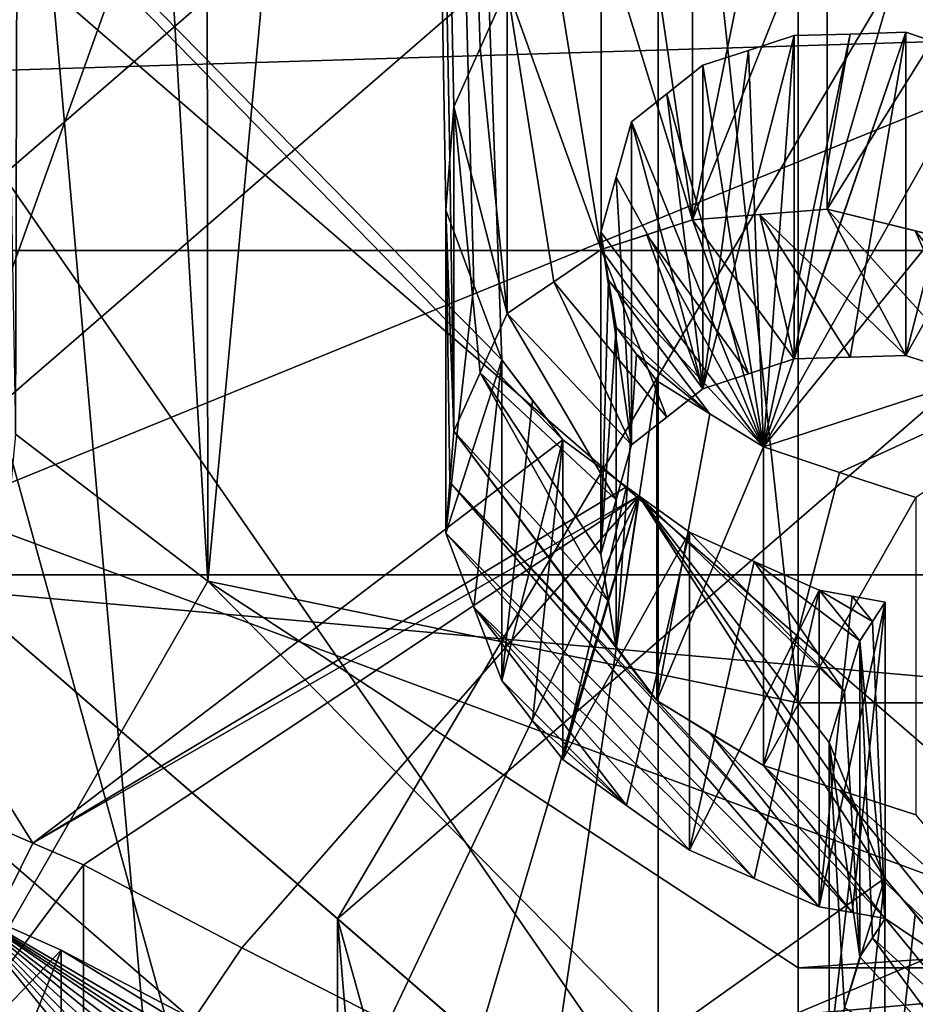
# Model space of a CAD drawing. Header units: millimetres. Extents: x -122 to 122, y -98 to 94.
# Tile 43 of 256: x -77.83 to -75.26, y -51.14 to -48.32. Entities that reach past the tile are written whole.
import ezdxf

# ---------------------------------------------------------------- set-up
doc = ezdxf.new("R2010")
doc.units = ezdxf.units.MM
doc.header["$LTSCALE"] = 26.699852
for name, color, linetype in [('19', 7, 'CONTINUOUS'), ('20', 7, 'CONTINUOUS'), ('23', 7, 'CONTINUOUS'), ('24', 7, 'CONTINUOUS'), ('2969', 7, 'CONTINUOUS'), ('2984', 7, 'CONTINUOUS'), ('2993', 7, 'CONTINUOUS'), ('3003', 7, 'CONTINUOUS'), ('3019', 7, 'CONTINUOUS'), ('3031', 7, 'CONTINUOUS'), ('3041', 7, 'CONTINUOUS'), ('3073', 7, 'CONTINUOUS'), ('3085', 7, 'CONTINUOUS'), ('5673', 7, 'CONTINUOUS'), ('5676', 7, 'CONTINUOUS'), ('5678', 7, 'CONTINUOUS'), ('5684', 7, 'CONTINUOUS'), ('5691', 7, 'CONTINUOUS'), ('5693', 7, 'CONTINUOUS'), ('5791', 7, 'CONTINUOUS'), ('5792', 7, 'CONTINUOUS'), ('5793', 7, 'CONTINUOUS'), ('5794', 7, 'CONTINUOUS'), ('5795', 7, 'CONTINUOUS'), ('5796', 7, 'CONTINUOUS'), ('5797', 7, 'CONTINUOUS'), ('5798', 7, 'CONTINUOUS'), ('5799', 7, 'CONTINUOUS'), ('5800', 7, 'CONTINUOUS'), ('5801', 7, 'CONTINUOUS'), ('5802', 7, 'CONTINUOUS'), ('5803', 7, 'CONTINUOUS'), ('5804', 7, 'CONTINUOUS'), ('5805', 7, 'CONTINUOUS'), ('5828', 7, 'CONTINUOUS'), ('5829', 7, 'CONTINUOUS'), ('5830', 7, 'CONTINUOUS'), ('5831', 7, 'CONTINUOUS'), ('5832', 7, 'CONTINUOUS'), ('5833', 7, 'CONTINUOUS'), ('5841', 7, 'CONTINUOUS'), ('5842', 7, 'CONTINUOUS'), ('5843', 7, 'CONTINUOUS'), ('5844', 7, 'CONTINUOUS'), ('5869', 7, 'CONTINUOUS'), ('5870', 7, 'CONTINUOUS'), ('5887', 7, 'CONTINUOUS'), ('5889', 7, 'CONTINUOUS'), ('5893', 7, 'CONTINUOUS'), ('5896', 7, 'CONTINUOUS'), ('5918', 7, 'CONTINUOUS'), ('5920', 7, 'CONTINUOUS'), ('641', 7, 'CONTINUOUS'), ('647', 7, 'CONTINUOUS'), ('649', 7, 'CONTINUOUS'), ('650', 7, 'CONTINUOUS'), ('653', 7, 'CONTINUOUS'), ('654', 7, 'CONTINUOUS')]:
    doc.layers.add(name, color=color, linetype=linetype)

msp = doc.modelspace()

# ---------------------------------------------------------------- linework, layer by layer
at = {"layer": '19', "color": 7, "linetype": 'Continuous', "true_color": 0xf5f5f5}
for points in [[(-80.6065, -52.4456, -66.8384), (-85, -47.1423, -57.6529), (-74.4996, -51.0395, -64.403), (-80.6065, -52.4456, -66.8384)], [(-85, -47.1423, -57.6529), (-79, -47.1423, -57.6529), (-74.4996, -51.0395, -64.403), (-85, -47.1423, -57.6529)], [(-59.3935, -52.4456, -66.8384), (-80.6065, -52.4456, -66.8384), (-74.4996, -51.0395, -64.403), (-59.3935, -52.4456, -66.8384)]]:
    msp.add_3dface(points, dxfattribs=at)
at = {"layer": '20', "color": 7, "linetype": 'Continuous', "true_color": 0xf5f5f5}
for points in [[(-80.6065, -44.4371, -46.9674), (-85, -49.7404, -56.1529), (-74.4996, -45.8432, -49.4028), (-80.6065, -44.4371, -46.9674)], [(-85, -49.7404, -56.1529), (-79, -49.7404, -56.1529), (-74.4996, -45.8432, -49.4028), (-85, -49.7404, -56.1529)], [(-79, -49.7404, -56.1529), (-80.6065, -55.0436, -65.3384), (-74.4996, -53.6376, -62.903), (-79, -49.7404, -56.1529)]]:
    msp.add_3dface(points, dxfattribs=at)
at = {"layer": '23', "color": 7, "linetype": 'Continuous', "true_color": 0xf5f5f5}
for points in [[(-79, -47.1423, -57.6529), (-74.4996, -43.2451, -50.9028), (-79, -49.7404, -56.1529), (-79, -47.1423, -57.6529)], [(-79, -49.7404, -56.1529), (-74.4996, -43.2451, -50.9028), (-74.4996, -45.8432, -49.4028), (-79, -49.7404, -56.1529)]]:
    msp.add_3dface(points, dxfattribs=at)
at = {"layer": '24', "color": 7, "linetype": 'Continuous', "true_color": 0xf5f5f5}
for points in [[(-74.4996, -51.0395, -64.403), (-79, -47.1423, -57.6529), (-74.4996, -53.6376, -62.903), (-74.4996, -51.0395, -64.403)], [(-79, -47.1423, -57.6529), (-79, -49.7404, -56.1529), (-74.4996, -53.6376, -62.903), (-79, -47.1423, -57.6529)]]:
    msp.add_3dface(points, dxfattribs=at)
at = {"layer": '2969', "color": 250, "linetype": 'Continuous', "true_color": 0x323232}
for points in [[(-94.5, -55.9103, -76.8394), (-94.5, -48.9821, -80.8394), (-45.5, -48.9821, -80.8394), (-94.5, -55.9103, -76.8394)], [(-45.5, -55.9103, -76.8394), (-94.5, -55.9103, -76.8394), (-45.5, -48.9821, -80.8394), (-45.5, -55.9103, -76.8394)]]:
    msp.add_3dface(points, dxfattribs=at)
at = {"layer": '2984', "color": 250, "linetype": 'Continuous', "true_color": 0x323232}
for points in [[(-78.2223, -46.9621, 17.3821), (-78.2223, -50.0757), (-77.5811, -48.2859, 6.8931), (-78.2223, -46.9621, 17.3821)], [(-78.2223, -50.0757), (-78.2223, -46.9621, -17.3821), (-77.5811, -48.2859, -6.8931), (-78.2223, -50.0757)], [(-77.5811, -48.2859, 6.8931), (-78.2223, -50.0757), (-77.5811, -48.2859, -6.8931), (-77.5811, -48.2859, 6.8931)]]:
    msp.add_3dface(points, dxfattribs=at)
at = {"layer": '2993', "color": 250, "linetype": 'Continuous', "true_color": 0x323232}
for points in [[(-78.5, -49.9103, -66.4471), (-61.5, -49.9103, -66.4471), (-78.5, -42.9821, -70.4471), (-78.5, -49.9103, -66.4471)], [(-78.5, -42.9821, -70.4471), (-61.5, -49.9103, -66.4471), (-61.5, -42.9821, -70.4471), (-78.5, -42.9821, -70.4471)]]:
    msp.add_3dface(points, dxfattribs=at)
at = {"layer": '3003', "color": 250, "linetype": 'Continuous', "true_color": 0x323232}
for points in [[(-61.5, -49.9103, -66.4471), (-78.5, -49.9103, -66.4471), (-78.5, -51.4279, -66.2473), (-61.5, -49.9103, -66.4471)], [(-61.5, -51.4279, -66.2473), (-61.5, -49.9103, -66.4471), (-78.5, -51.4279, -66.2473), (-61.5, -51.4279, -66.2473)]]:
    msp.add_3dface(points, dxfattribs=at)
at = {"layer": '3019', "color": 250, "linetype": 'Continuous', "true_color": 0x323232}
for points in [[(-94.5, -48.9821, 80.8394), (-94.5, -55.9103, 76.8394), (-45.5, -55.9103, 76.8394), (-94.5, -48.9821, 80.8394)], [(-94.5, -48.9821, 80.8394), (-45.5, -55.9103, 76.8394), (-45.5, -48.9821, 80.8394), (-94.5, -48.9821, 80.8394)]]:
    msp.add_3dface(points, dxfattribs=at)
at = {"layer": '3031', "color": 250, "linetype": 'Continuous', "true_color": 0x323232}
for points in [[(-61.5, -42.9821, 70.4471), (-61.5, -49.9103, 66.4471), (-78.5, -49.9103, 66.4471), (-61.5, -42.9821, 70.4471)], [(-78.5, -42.9821, 70.4471), (-61.5, -42.9821, 70.4471), (-78.5, -49.9103, 66.4471), (-78.5, -42.9821, 70.4471)]]:
    msp.add_3dface(points, dxfattribs=at)
at = {"layer": '3041', "color": 250, "linetype": 'Continuous', "true_color": 0x323232}
for points in [[(-78.5, -49.9103, 66.4471), (-61.5, -49.9103, 66.4471), (-61.5, -51.4279, 66.2473), (-78.5, -49.9103, 66.4471)], [(-78.5, -49.9103, 66.4471), (-61.5, -51.4279, 66.2473), (-78.5, -51.4279, 66.2473), (-78.5, -49.9103, 66.4471)]]:
    msp.add_3dface(points, dxfattribs=at)
at = {"layer": '3073', "color": 250, "linetype": 'Continuous', "true_color": 0x323232}
for points in [[(-45.5, -48.9821, -80.8394), (-94.5, -48.9821, -80.8394), (-94.5, -47.4644, -81.0392), (-45.5, -48.9821, -80.8394)], [(-45.5, -48.9821, -80.8394), (-94.5, -47.4644, -81.0392), (-45.5, -47.4644, -81.0392), (-45.5, -48.9821, -80.8394)]]:
    msp.add_3dface(points, dxfattribs=at)
at = {"layer": '3085', "color": 250, "linetype": 'Continuous', "true_color": 0x323232}
for points in [[(-94.5, -48.9821, 80.8394), (-45.5, -48.9821, 80.8394), (-45.5, -47.4644, 81.0392), (-94.5, -48.9821, 80.8394)], [(-94.5, -48.9821, 80.8394), (-45.5, -47.4644, 81.0392), (-94.5, -47.4644, 81.0392), (-94.5, -48.9821, 80.8394)]]:
    msp.add_3dface(points, dxfattribs=at)
at = {"layer": '5673', "color": 7, "linetype": 'Continuous', "true_color": 0xf5f5f5}
for points in [[(-76.7352, -41.2855, 42.2586), (-70, -40.6156, 41.0983), (-74.0485, -48.7992, 46.7179), (-76.7352, -41.2855, 42.2586)], [(-82.4451, -43.1931, 45.5626), (-76.7352, -41.2855, 42.2586), (-76.4479, -49.2948, 47.7981), (-82.4451, -43.1931, 45.5626)], [(-76.4479, -49.2948, 47.7981), (-76.7352, -41.2855, 42.2586), (-76.528, -49.0818, 47.6137), (-76.4479, -49.2948, 47.7981)], [(-76.528, -49.0818, 47.6137), (-76.7352, -41.2855, 42.2586), (-76.6076, -48.8674, 47.4318), (-76.528, -49.0818, 47.6137)], [(-76.6076, -48.8674, 47.4318), (-76.7352, -41.2855, 42.2586), (-76.5965, -48.72, 47.2882), (-76.6076, -48.8674, 47.4318)], [(-76.5965, -48.72, 47.2882), (-76.7352, -41.2855, 42.2586), (-76.5855, -48.5718, 47.146), (-76.5965, -48.72, 47.2882)], [(-76.5855, -48.5718, 47.146), (-76.7352, -41.2855, 42.2586), (-76.5094, -48.4032, 46.9668), (-76.5855, -48.5718, 47.146)], [(-76.5094, -48.4032, 46.9668), (-76.7352, -41.2855, 42.2586), (-76.4326, -48.2313, 46.7875), (-76.5094, -48.4032, 46.9668)], [(-74.6442, -48.2273, 46.3233), (-76.7352, -41.2855, 42.2586), (-74.4337, -48.3996, 46.4317), (-74.6442, -48.2273, 46.3233)], [(-74.4337, -48.3996, 46.4317), (-76.7352, -41.2855, 42.2586), (-74.2228, -48.5694, 46.5418), (-74.4337, -48.3996, 46.4317)], [(-74.2228, -48.5694, 46.5418), (-76.7352, -41.2855, 42.2586), (-74.1358, -48.6846, 46.6294), (-74.2228, -48.5694, 46.5418)], [(-74.1358, -48.6846, 46.6294), (-76.7352, -41.2855, 42.2586), (-74.0485, -48.7992, 46.7179), (-74.1358, -48.6846, 46.6294)], [(-82.4451, -43.1931, 45.5626), (-77.7894, -50.6782, 49.7923), (-77.9041, -50.6285, 49.7831), (-82.4451, -43.1931, 45.5626)], [(-77.7894, -50.6782, 49.7923), (-82.4451, -43.1931, 45.5626), (-76.2736, -49.5245, 47.9742), (-77.7894, -50.6782, 49.7923)], [(-76.2736, -49.5245, 47.9742), (-82.4451, -43.1931, 45.5626), (-76.4479, -49.2948, 47.7981), (-76.2736, -49.5245, 47.9742)], [(-76.3595, -49.4118, 47.8872), (-76.2736, -49.5245, 47.9742), (-76.4479, -49.2948, 47.7981), (-76.3595, -49.4118, 47.8872)], [(-76.091, -49.6583, 48.0544), (-77.7894, -50.6782, 49.7923), (-76.2736, -49.5245, 47.9742), (-76.091, -49.6583, 48.0544)], [(-76.0555, -49.684, 48.0701), (-77.7894, -50.6782, 49.7923), (-76.091, -49.6583, 48.0544), (-76.0555, -49.684, 48.0701)], [(-77.7894, -50.6782, 49.7923), (-76.0555, -49.684, 48.0701), (-77.6445, -50.7402, 49.8044), (-77.7894, -50.6782, 49.7923)], [(-77.6445, -50.7402, 49.8044), (-76.0555, -49.684, 48.0701), (-77.1914, -50.9779, 49.9036), (-77.6445, -50.7402, 49.8044)], [(-77.1914, -50.9779, 49.9036), (-76.0555, -49.684, 48.0701), (-76.772, -51.1905, 49.9997), (-77.1914, -50.9779, 49.9036)], [(-76.772, -51.1905, 49.9997), (-76.0555, -49.684, 48.0701), (-76.5419, -51.332, 50.0885), (-76.772, -51.1905, 49.9997)], [(-76.5419, -51.332, 50.0885), (-76.0555, -49.684, 48.0701), (-76.3195, -51.4663, 50.1756), (-76.5419, -51.332, 50.0885)], [(-76.0555, -49.684, 48.0701), (-75.3514, -50.7785, 49.0488), (-76.3195, -51.4663, 50.1756), (-76.0555, -49.684, 48.0701)], [(-75.4304, -50.5876, 48.8557), (-75.3514, -50.7785, 49.0488), (-76.0555, -49.684, 48.0701), (-75.4304, -50.5876, 48.8557)], [(-75.511, -50.3901, 48.66), (-75.4304, -50.5876, 48.8557), (-76.0555, -49.684, 48.0701), (-75.511, -50.3901, 48.66)], [(-75.4672, -50.2455, 48.4903), (-75.511, -50.3901, 48.66), (-76.0555, -49.684, 48.0701), (-75.4672, -50.2455, 48.4903)], [(-75.9103, -49.7887, 48.1347), (-75.4672, -50.2455, 48.4903), (-76.0555, -49.684, 48.0701), (-75.9103, -49.7887, 48.1347)], [(-75.7254, -49.8718, 48.1671), (-75.4672, -50.2455, 48.4903), (-75.9103, -49.7887, 48.1347), (-75.7254, -49.8718, 48.1671)], [(-75.4235, -50.0996, 48.322), (-75.4672, -50.2455, 48.4903), (-75.7254, -49.8718, 48.1671), (-75.4235, -50.0996, 48.322)], [(-75.5397, -49.9539, 48.2003), (-75.4235, -50.0996, 48.322), (-75.7254, -49.8718, 48.1671), (-75.5397, -49.9539, 48.2003)], [(-75.3871, -50.0441, 48.2532), (-75.4235, -50.0996, 48.322), (-75.5397, -49.9539, 48.2003), (-75.3871, -50.0441, 48.2532)], [(-75.4452, -49.9713, 48.1924), (-75.3871, -50.0441, 48.2532), (-75.5397, -49.9539, 48.2003), (-75.4452, -49.9713, 48.1924)], [(-75.3507, -49.9884, 48.1847), (-75.3871, -50.0441, 48.2532), (-75.4452, -49.9713, 48.1924), (-75.3507, -49.9884, 48.1847)], [(-75.3514, -50.7785, 49.0488), (-75.1771, -50.9852, 49.2382), (-76.3195, -51.4663, 50.1756), (-75.3514, -50.7785, 49.0488)], [(-75.2646, -50.8818, 49.1429), (-75.1771, -50.9852, 49.2382), (-75.3514, -50.7785, 49.0488), (-75.2646, -50.8818, 49.1429)], [(-75.1771, -50.9852, 49.2382), (-70, -54.5035, 53.4029), (-76.3195, -51.4663, 50.1756), (-75.1771, -50.9852, 49.2382)]]:
    msp.add_3dface(points, dxfattribs=at)
at = {"layer": '5676', "color": 7, "linetype": 'Continuous', "true_color": 0xf5f5f5}
for points in [[(-75.6112, -48.3669, 46.6774), (-75.6993, -49.5443, 47.8237), (-75.7421, -48.4099, 46.7511), (-75.6112, -48.3669, 46.6774)], [(-75.0732, -48.4317, 46.6016), (-75.6993, -49.5443, 47.8237), (-75.2913, -48.3582, 46.5883), (-75.0732, -48.4317, 46.6016)], [(-75.2913, -48.3582, 46.5883), (-75.6993, -49.5443, 47.8237), (-75.4512, -48.363, 46.6326), (-75.2913, -48.3582, 46.5883)], [(-75.4512, -48.363, 46.6326), (-75.6993, -49.5443, 47.8237), (-75.6112, -48.3669, 46.6774), (-75.4512, -48.363, 46.6326)], [(-75.7421, -48.4099, 46.7511), (-75.6993, -49.5443, 47.8237), (-75.873, -48.4522, 46.8253), (-75.7421, -48.4099, 46.7511)], [(-75.873, -48.4522, 46.8253), (-75.6993, -49.5443, 47.8237), (-75.9757, -48.5344, 46.9291), (-75.873, -48.4522, 46.8253)], [(-74.8552, -48.5036, 46.616), (-75.6993, -49.5443, 47.8237), (-75.0732, -48.4317, 46.6016), (-74.8552, -48.5036, 46.616)], [(-74.3904, -49.1177, 47.0846), (-75.6993, -49.5443, 47.8237), (-74.8552, -48.5036, 46.616), (-74.3904, -49.1177, 47.0846)], [(-75.6993, -49.5443, 47.8237), (-76.0767, -48.6142, 47.0317), (-75.9757, -48.5344, 46.9291), (-75.6993, -49.5443, 47.8237)], [(-76.1203, -48.7727, 47.1925), (-76.0767, -48.6142, 47.0317), (-75.6993, -49.5443, 47.8237), (-76.1203, -48.7727, 47.1925)], [(-76.1641, -48.9303, 47.355), (-76.1203, -48.7727, 47.1925), (-75.6993, -49.5443, 47.8237), (-76.1641, -48.9303, 47.355)], [(-76.1423, -49.0675, 47.4806), (-76.1641, -48.9303, 47.355), (-75.6993, -49.5443, 47.8237), (-76.1423, -49.0675, 47.4806)], [(-76.1207, -49.202, 47.6054), (-76.1423, -49.0675, 47.4806), (-75.8525, -49.4501, 47.7726), (-76.1207, -49.202, 47.6054)], [(-75.8525, -49.4501, 47.7726), (-76.1423, -49.0675, 47.4806), (-75.6993, -49.5443, 47.8237), (-75.8525, -49.4501, 47.7726)], [(-75.6993, -49.5443, 47.8237), (-74.3904, -49.1177, 47.0846), (-75.4815, -49.6174, 47.8373), (-75.6993, -49.5443, 47.8237)], [(-75.4815, -49.6174, 47.8373), (-74.3904, -49.1177, 47.0846), (-75.2632, -49.6888, 47.8519), (-75.4815, -49.6174, 47.8373)], [(-76.0624, -49.2792, 47.664), (-76.1207, -49.202, 47.6054), (-75.8525, -49.4501, 47.7726), (-76.0624, -49.2792, 47.664)], [(-76.0045, -49.3555, 47.7225), (-76.0624, -49.2792, 47.664), (-75.8525, -49.4501, 47.7726), (-76.0045, -49.3555, 47.7225)], [(-87.6, -49.4156, 56.3404), (-79.2773, -53.198, 54.1566), (-77.0873, -56.1913, 59.3412), (-87.6, -49.4156, 56.3404)], [(-86.2603, -52.7832, 62.1733), (-87.6, -49.4156, 56.3404), (-77.0873, -56.1913, 59.3412), (-86.2603, -52.7832, 62.1733)], [(-78.8202, -51.7372, 51.6345), (-78.0042, -50.8526, 50.0944), (-76.5422, -52.6492, 51.8514), (-78.8202, -51.7372, 51.6345)], [(-78.0042, -50.8526, 50.0944), (-77.7085, -50.9844, 50.125), (-76.2484, -51.8759, 50.674), (-78.0042, -50.8526, 50.0944)], [(-76.5422, -52.6492, 51.8514), (-78.0042, -50.8526, 50.0944), (-76.3971, -52.6419, 51.7829), (-76.5422, -52.6492, 51.8514)], [(-76.3971, -52.6419, 51.7829), (-78.0042, -50.8526, 50.0944), (-76.2518, -52.6337, 51.7148), (-76.3971, -52.6419, 51.7829)], [(-76.2518, -52.6337, 51.7148), (-78.0042, -50.8526, 50.0944), (-76.1229, -52.5682, 51.5725), (-76.2518, -52.6337, 51.7148)], [(-76.1229, -52.5682, 51.5725), (-78.0042, -50.8526, 50.0944), (-75.994, -52.5014, 51.4308), (-76.1229, -52.5682, 51.5725)], [(-75.994, -52.5014, 51.4308), (-78.0042, -50.8526, 50.0944), (-75.9624, -52.3916, 51.2662), (-75.994, -52.5014, 51.4308)], [(-75.9624, -52.3916, 51.2662), (-78.0042, -50.8526, 50.0944), (-75.9301, -52.2778, 51.0983), (-75.9624, -52.3916, 51.2662)], [(-75.9301, -52.2778, 51.0983), (-78.0042, -50.8526, 50.0944), (-75.9787, -52.1791, 50.9814), (-75.9301, -52.2778, 51.0983)], [(-75.9787, -52.1791, 50.9814), (-78.0042, -50.8526, 50.0944), (-76.0274, -52.0797, 50.8649), (-75.9787, -52.1791, 50.9814)], [(-76.0274, -52.0797, 50.8649), (-78.0042, -50.8526, 50.0944), (-76.2484, -51.8759, 50.674), (-76.0274, -52.0797, 50.8649)], [(-76.2484, -51.8759, 50.674), (-77.7085, -50.9844, 50.125), (-77.3587, -51.1672, 50.202), (-76.2484, -51.8759, 50.674)]]:
    msp.add_3dface(points, dxfattribs=at)
at = {"layer": '5678', "color": 7, "linetype": 'Continuous', "true_color": 0xf5f5f5}
for points in [[(-75.6, -41.6338, 70.0708), (-64.4, -50.2763, 65.0811), (-70.0019, -41.001, 70.4362), (-75.6, -41.6338, 70.0708)], [(-75.6, -50.2763, 65.0811), (-64.4, -50.2763, 65.0811), (-75.6, -41.6338, 70.0708), (-75.6, -50.2763, 65.0811)]]:
    msp.add_3dface(points, dxfattribs=at)
at = {"layer": '5684', "color": 7, "linetype": 'Continuous', "true_color": 0xf5f5f5}
for points in [[(-64.4, -50.2763, 65.0811), (-75.6, -50.2763, 65.0811), (-75.6, -51.0351, 64.9812), (-64.4, -50.2763, 65.0811)], [(-64.4, -51.0351, 64.9812), (-64.4, -50.2763, 65.0811), (-75.6, -51.0351, 64.9812), (-64.4, -51.0351, 64.9812)], [(-75.6, -51.6423, 65.4471), (-64.4, -51.6423, 65.4471), (-64.4, -51.0351, 64.9812), (-75.6, -51.6423, 65.4471)], [(-75.6, -51.6423, 65.4471), (-64.4, -51.0351, 64.9812), (-75.6, -51.0351, 64.9812), (-75.6, -51.6423, 65.4471)]]:
    msp.add_3dface(points, dxfattribs=at)
at = {"layer": '5691', "color": 7, "linetype": 'Continuous', "true_color": 0xf5f5f5}
for points in [[(-78, -40.4338, 67.9923), (-77.8392, -49.5081, 63.7505), (-77.8154, -41.0439, 68.7059), (-78, -40.4338, 67.9923)], [(-77.8392, -49.5081, 63.7505), (-77.2889, -49.9289, 64.4793), (-77.8154, -41.0439, 68.7059), (-77.8392, -49.5081, 63.7505)], [(-77.8154, -41.0439, 68.7059), (-77.2889, -49.9289, 64.4793), (-77.2971, -41.4811, 69.3473), (-77.8154, -41.0439, 68.7059)], [(-77.2971, -41.4811, 69.3473), (-77.2889, -49.9289, 64.4793), (-76.5241, -41.69, 69.8247), (-77.2971, -41.4811, 69.3473)], [(-75.6, -50.2763, 65.0811), (-75.6, -41.6338, 70.0708), (-76.5241, -41.69, 69.8247), (-75.6, -50.2763, 65.0811)], [(-77.2889, -49.9289, 64.4793), (-75.6, -50.2763, 65.0811), (-76.5241, -41.69, 69.8247), (-77.2889, -49.9289, 64.4793)]]:
    msp.add_3dface(points, dxfattribs=at)
at = {"layer": '5693', "color": 7, "linetype": 'Continuous', "true_color": 0xf5f5f5}
for points in [[(-77.9924, -51.1502, 64.5948), (-77.2889, -49.9289, 64.4793), (-77.8392, -49.5081, 63.7505), (-77.9924, -51.1502, 64.5948)], [(-77.9924, -51.1502, 64.5948), (-75.6, -51.6423, 65.4471), (-77.2889, -49.9289, 64.4793), (-77.9924, -51.1502, 64.5948)], [(-77.2889, -49.9289, 64.4793), (-75.6, -51.6423, 65.4471), (-75.6, -51.0351, 64.9812), (-77.2889, -49.9289, 64.4793)], [(-75.6, -50.2763, 65.0811), (-77.2889, -49.9289, 64.4793), (-75.6, -51.0351, 64.9812), (-75.6, -50.2763, 65.0811)]]:
    msp.add_3dface(points, dxfattribs=at)
at = {"layer": '5791', "color": 7, "linetype": 'Continuous', "true_color": 0xf5f5f5}
for points in [[(-75.2646, -50.8818, 49.1429), (-75.3514, -50.7785, 49.0488), (-75.3514, -51.6755, 48.5309), (-75.2646, -50.8818, 49.1429)], [(-75.1771, -50.9852, 49.2382), (-75.2646, -50.8818, 49.1429), (-75.3514, -51.6755, 48.5309), (-75.1771, -50.9852, 49.2382)], [(-75.1771, -50.9852, 49.2382), (-75.3514, -51.6755, 48.5309), (-75.2645, -51.7777, 48.6258), (-75.1771, -50.9852, 49.2382)]]:
    msp.add_3dface(points, dxfattribs=at)
at = {"layer": '5792', "color": 7, "linetype": 'Continuous', "true_color": 0xf5f5f5}
for points in [[(-75.4304, -50.5876, 48.8557), (-75.511, -50.3901, 48.66), (-75.511, -51.2915, 48.1396), (-75.4304, -50.5876, 48.8557)], [(-75.3514, -50.7785, 49.0488), (-75.4304, -50.5876, 48.8557), (-75.511, -51.2915, 48.1396), (-75.3514, -50.7785, 49.0488)], [(-75.3514, -50.7785, 49.0488), (-75.511, -51.2915, 48.1396), (-75.4303, -51.4867, 48.3366), (-75.3514, -50.7785, 49.0488)], [(-75.3514, -51.6755, 48.5309), (-75.3514, -50.7785, 49.0488), (-75.4303, -51.4867, 48.3366), (-75.3514, -51.6755, 48.5309)]]:
    msp.add_3dface(points, dxfattribs=at)
at = {"layer": '5793', "color": 7, "linetype": 'Continuous', "true_color": 0xf5f5f5}
for points in [[(-75.4672, -50.2455, 48.4903), (-75.4235, -50.0996, 48.322), (-75.4235, -51.0036, 47.8), (-75.4672, -50.2455, 48.4903)], [(-75.511, -50.3901, 48.66), (-75.4672, -50.2455, 48.4903), (-75.4235, -51.0036, 47.8), (-75.511, -50.3901, 48.66)], [(-75.511, -51.2915, 48.1396), (-75.511, -50.3901, 48.66), (-75.4676, -51.1494, 47.9706), (-75.511, -51.2915, 48.1396)], [(-75.511, -50.3901, 48.66), (-75.4235, -51.0036, 47.8), (-75.4676, -51.1494, 47.9706), (-75.511, -50.3901, 48.66)]]:
    msp.add_3dface(points, dxfattribs=at)
at = {"layer": '5794', "color": 7, "linetype": 'Continuous', "true_color": 0xf5f5f5}
for points in [[(-75.3871, -50.0441, 48.2532), (-75.3507, -49.9884, 48.1847), (-75.3507, -50.8933, 47.6623), (-75.3871, -50.0441, 48.2532)], [(-75.4235, -50.0996, 48.322), (-75.3871, -50.0441, 48.2532), (-75.3507, -50.8933, 47.6623), (-75.4235, -50.0996, 48.322)], [(-75.4235, -51.0036, 47.8), (-75.4235, -50.0996, 48.322), (-75.3871, -50.9485, 47.731), (-75.4235, -51.0036, 47.8)], [(-75.4235, -50.0996, 48.322), (-75.3507, -50.8933, 47.6623), (-75.3871, -50.9485, 47.731), (-75.4235, -50.0996, 48.322)]]:
    msp.add_3dface(points, dxfattribs=at)
at = {"layer": '5795', "color": 7, "linetype": 'Continuous', "true_color": 0xf5f5f5}
for points in [[(-75.4452, -49.9713, 48.1924), (-75.5397, -49.9539, 48.2003), (-75.5397, -50.8599, 47.6772), (-75.4452, -49.9713, 48.1924)], [(-75.3507, -49.9884, 48.1847), (-75.4452, -49.9713, 48.1924), (-75.5397, -50.8599, 47.6772), (-75.3507, -49.9884, 48.1847)], [(-75.3507, -49.9884, 48.1847), (-75.5397, -50.8599, 47.6772), (-75.4452, -50.8767, 47.6697), (-75.3507, -49.9884, 48.1847)], [(-75.3507, -50.8933, 47.6623), (-75.3507, -49.9884, 48.1847), (-75.4452, -50.8767, 47.6697), (-75.3507, -50.8933, 47.6623)]]:
    msp.add_3dface(points, dxfattribs=at)
at = {"layer": '5796', "color": 7, "linetype": 'Continuous', "true_color": 0xf5f5f5}
for points in [[(-75.7254, -49.8718, 48.1671), (-75.9103, -49.7887, 48.1347), (-75.9103, -50.6982, 47.6096), (-75.7254, -49.8718, 48.1671)], [(-75.5397, -49.9539, 48.2003), (-75.7254, -49.8718, 48.1671), (-75.9103, -50.6982, 47.6096), (-75.5397, -49.9539, 48.2003)], [(-75.5397, -49.9539, 48.2003), (-75.9103, -50.6982, 47.6096), (-75.7254, -50.7795, 47.643), (-75.5397, -49.9539, 48.2003)], [(-75.5397, -50.8599, 47.6772), (-75.5397, -49.9539, 48.2003), (-75.7254, -50.7795, 47.643), (-75.5397, -50.8599, 47.6772)]]:
    msp.add_3dface(points, dxfattribs=at)
at = {"layer": '5797', "color": 7, "linetype": 'Continuous', "true_color": 0xf5f5f5}
for points in [[(-76.091, -49.6583, 48.0544), (-76.2736, -49.5245, 47.9742), (-76.2736, -50.4387, 47.4464), (-76.091, -49.6583, 48.0544)], [(-76.0555, -49.684, 48.0701), (-76.091, -49.6583, 48.0544), (-76.2736, -50.4387, 47.4464), (-76.0555, -49.684, 48.0701)], [(-75.9103, -49.7887, 48.1347), (-76.0555, -49.684, 48.0701), (-76.2736, -50.4387, 47.4464), (-75.9103, -49.7887, 48.1347)], [(-75.9103, -49.7887, 48.1347), (-76.2736, -50.4387, 47.4464), (-76.0909, -50.5701, 47.528), (-75.9103, -49.7887, 48.1347)], [(-75.9103, -50.6982, 47.6096), (-75.9103, -49.7887, 48.1347), (-76.0909, -50.5701, 47.528), (-75.9103, -50.6982, 47.6096)]]:
    msp.add_3dface(points, dxfattribs=at)
at = {"layer": '5798', "color": 7, "linetype": 'Continuous', "true_color": 0xf5f5f5}
for points in [[(-76.3595, -49.4118, 47.8872), (-76.4479, -49.2948, 47.7981), (-76.4479, -50.2125, 47.2683), (-76.3595, -49.4118, 47.8872)], [(-76.2736, -49.5245, 47.9742), (-76.3595, -49.4118, 47.8872), (-76.4479, -50.2125, 47.2683), (-76.2736, -49.5245, 47.9742)], [(-76.2736, -49.5245, 47.9742), (-76.4479, -50.2125, 47.2683), (-76.3595, -50.3277, 47.3584), (-76.2736, -49.5245, 47.9742)], [(-76.2736, -50.4387, 47.4464), (-76.2736, -49.5245, 47.9742), (-76.3595, -50.3277, 47.3584), (-76.2736, -50.4387, 47.4464)]]:
    msp.add_3dface(points, dxfattribs=at)
at = {"layer": '5799', "color": 7, "linetype": 'Continuous', "true_color": 0xf5f5f5}
for points in [[(-76.528, -49.0818, 47.6137), (-76.6076, -48.8674, 47.4318), (-76.6076, -49.7911, 46.8985), (-76.528, -49.0818, 47.6137)], [(-76.4479, -49.2948, 47.7981), (-76.528, -49.0818, 47.6137), (-76.6076, -49.7911, 46.8985), (-76.4479, -49.2948, 47.7981)], [(-76.4479, -49.2948, 47.7981), (-76.6076, -49.7911, 46.8985), (-76.528, -50.0025, 47.0821), (-76.4479, -49.2948, 47.7981)], [(-76.4479, -50.2125, 47.2683), (-76.4479, -49.2948, 47.7981), (-76.528, -50.0025, 47.0821), (-76.4479, -50.2125, 47.2683)]]:
    msp.add_3dface(points, dxfattribs=at)
at = {"layer": '5800', "color": 7, "linetype": 'Continuous', "true_color": 0xf5f5f5}
for points in [[(-76.5965, -48.72, 47.2882), (-76.5855, -48.5718, 47.146), (-76.5855, -49.4992, 46.6105), (-76.5965, -48.72, 47.2882)], [(-76.6076, -48.8674, 47.4318), (-76.5965, -48.72, 47.2882), (-76.5855, -49.4992, 46.6105), (-76.6076, -48.8674, 47.4318)], [(-76.6076, -49.7911, 46.8985), (-76.6076, -48.8674, 47.4318), (-76.5965, -49.6455, 46.7539), (-76.6076, -49.7911, 46.8985)], [(-76.6076, -48.8674, 47.4318), (-76.5855, -49.4992, 46.6105), (-76.5965, -49.6455, 46.7539), (-76.6076, -48.8674, 47.4318)]]:
    msp.add_3dface(points, dxfattribs=at)
at = {"layer": '5801', "color": 7, "linetype": 'Continuous', "true_color": 0xf5f5f5}
for points in [[(-76.5094, -48.4032, 46.9668), (-76.4326, -48.2313, 46.7875), (-76.4326, -49.1625, 46.2499), (-76.5094, -48.4032, 46.9668)], [(-76.5855, -48.5718, 47.146), (-76.5094, -48.4032, 46.9668), (-76.4326, -49.1625, 46.2499), (-76.5855, -48.5718, 47.146)], [(-76.5855, -49.4992, 46.6105), (-76.5855, -48.5718, 47.146), (-76.5094, -49.3326, 46.4304), (-76.5855, -49.4992, 46.6105)], [(-76.5855, -48.5718, 47.146), (-76.4326, -49.1625, 46.2499), (-76.5094, -49.3326, 46.4304), (-76.5855, -48.5718, 47.146)]]:
    msp.add_3dface(points, dxfattribs=at)
at = {"layer": '5802', "color": 7, "linetype": 'Continuous', "true_color": 0xf5f5f5}
for points in [[(-76.2992, -48.1407, 46.6668), (-76.1635, -48.0471, 46.5446), (-76.1635, -48.9796, 46.0062), (-76.2992, -48.1407, 46.6668)], [(-76.4326, -48.2313, 46.7875), (-76.2992, -48.1407, 46.6668), (-76.1635, -48.9796, 46.0062), (-76.4326, -48.2313, 46.7875)], [(-76.4326, -49.1625, 46.2499), (-76.4326, -48.2313, 46.7875), (-76.2992, -49.0725, 46.1288), (-76.4326, -49.1625, 46.2499)], [(-76.4326, -48.2313, 46.7875), (-76.1635, -48.9796, 46.0062), (-76.2992, -49.0725, 46.1288), (-76.4326, -48.2313, 46.7875)]]:
    msp.add_3dface(points, dxfattribs=at)
at = {"layer": '5803', "color": 7, "linetype": 'Continuous', "true_color": 0xf5f5f5}
for points in [[(-76.0326, -48.0048, 46.4705), (-75.9017, -47.9618, 46.3968), (-75.9017, -48.8943, 45.8584), (-76.0326, -48.0048, 46.4705)], [(-76.1635, -48.0471, 46.5446), (-76.0326, -48.0048, 46.4705), (-75.9017, -48.8943, 45.8584), (-76.1635, -48.0471, 46.5446)], [(-76.1635, -48.9796, 46.0062), (-76.1635, -48.0471, 46.5446), (-75.9017, -48.8943, 45.8584), (-76.1635, -48.9796, 46.0062)], [(-76.1635, -48.9796, 46.0062), (-75.9017, -48.8943, 45.8584), (-76.0326, -48.9373, 45.9321), (-76.1635, -48.9796, 46.0062)]]:
    msp.add_3dface(points, dxfattribs=at)
at = {"layer": '5804', "color": 7, "linetype": 'Continuous', "true_color": 0xf5f5f5}
for points in [[(-75.709, -47.9478, 46.3331), (-75.5164, -47.9326, 46.2702), (-75.9017, -48.8943, 45.8584), (-75.709, -47.9478, 46.3331)], [(-75.9017, -48.8943, 45.8584), (-75.5164, -47.9326, 46.2702), (-75.5164, -48.8638, 45.7326), (-75.9017, -48.8943, 45.8584)], [(-75.9017, -47.9618, 46.3968), (-75.709, -47.9478, 46.3331), (-75.9017, -48.8943, 45.8584), (-75.9017, -47.9618, 46.3968)], [(-75.9017, -48.8943, 45.8584), (-75.5164, -48.8638, 45.7326), (-75.709, -48.8797, 45.7951), (-75.9017, -48.8943, 45.8584)]]:
    msp.add_3dface(points, dxfattribs=at)
at = {"layer": '5805', "color": 7, "linetype": 'Continuous', "true_color": 0xf5f5f5}
for points in [[(-75.5164, -47.9326, 46.2702), (-75.2652, -47.9974, 46.2641), (-75.5164, -48.8638, 45.7326), (-75.5164, -47.9326, 46.2702)], [(-75.2652, -47.9974, 46.2641), (-75.0149, -48.0598, 46.2592), (-75.5164, -48.8638, 45.7326), (-75.2652, -47.9974, 46.2641)], [(-75.5164, -48.8638, 45.7326), (-75.0149, -48.0598, 46.2592), (-75.0149, -48.9872, 45.7237), (-75.5164, -48.8638, 45.7326)], [(-75.5164, -48.8638, 45.7326), (-75.0149, -48.9872, 45.7237), (-75.2652, -48.9266, 45.7275), (-75.5164, -48.8638, 45.7326)]]:
    msp.add_3dface(points, dxfattribs=at)
at = {"layer": '5828', "color": 7, "linetype": 'Continuous', "true_color": 0xf5f5f5}
for points in [[(-75.873, -48.4522, 46.8253), (-75.9757, -48.5344, 46.9291), (-75.873, -49.3778, 46.2909), (-75.873, -48.4522, 46.8253)], [(-75.9757, -48.5344, 46.9291), (-76.0767, -48.6142, 47.0317), (-75.873, -49.3778, 46.2909), (-75.9757, -48.5344, 46.9291)], [(-76.0767, -48.6142, 47.0317), (-76.0767, -49.5386, 46.498), (-75.873, -49.3778, 46.2909), (-76.0767, -48.6142, 47.0317)], [(-75.873, -49.3778, 46.2909), (-76.0767, -49.5386, 46.498), (-75.9757, -49.4593, 46.3951), (-75.873, -49.3778, 46.2909)]]:
    msp.add_3dface(points, dxfattribs=at)
at = {"layer": '5829', "color": 7, "linetype": 'Continuous', "true_color": 0xf5f5f5}
for points in [[(-76.0767, -48.6142, 47.0317), (-76.1203, -48.7727, 47.1925), (-76.0767, -49.5386, 46.498), (-76.0767, -48.6142, 47.0317)], [(-76.1203, -48.7727, 47.1925), (-76.1641, -48.9303, 47.355), (-76.0767, -49.5386, 46.498), (-76.1203, -48.7727, 47.1925)], [(-76.0767, -49.5386, 46.498), (-76.1641, -48.9303, 47.355), (-76.1641, -49.851, 46.8234), (-76.0767, -49.5386, 46.498)], [(-76.0767, -49.5386, 46.498), (-76.1641, -49.851, 46.8234), (-76.1203, -49.6953, 46.6599), (-76.0767, -49.5386, 46.498)]]:
    msp.add_3dface(points, dxfattribs=at)
at = {"layer": '5830', "color": 7, "linetype": 'Continuous', "true_color": 0xf5f5f5}
for points in [[(-76.1641, -48.9303, 47.355), (-76.1423, -49.0675, 47.4806), (-76.1641, -49.851, 46.8234), (-76.1641, -48.9303, 47.355)], [(-76.1423, -49.0675, 47.4806), (-76.1207, -49.202, 47.6054), (-76.1641, -49.851, 46.8234), (-76.1423, -49.0675, 47.4806)], [(-76.1641, -49.851, 46.8234), (-76.1207, -49.202, 47.6054), (-76.1207, -50.1192, 47.0758), (-76.1641, -49.851, 46.8234)], [(-76.1641, -49.851, 46.8234), (-76.1207, -50.1192, 47.0758), (-76.1423, -49.9865, 46.9501), (-76.1641, -49.851, 46.8234)]]:
    msp.add_3dface(points, dxfattribs=at)
at = {"layer": '5831', "color": 7, "linetype": 'Continuous', "true_color": 0xf5f5f5}
for points in [[(-76.1207, -49.202, 47.6054), (-76.0624, -49.2792, 47.664), (-76.1207, -50.1192, 47.0758), (-76.1207, -49.202, 47.6054)], [(-76.0624, -49.2792, 47.664), (-76.0045, -49.3555, 47.7225), (-76.1207, -50.1192, 47.0758), (-76.0624, -49.2792, 47.664)], [(-76.1207, -50.1192, 47.0758), (-76.0045, -49.3555, 47.7225), (-76.0045, -50.2703, 47.1943), (-76.1207, -50.1192, 47.0758)], [(-76.1207, -50.1192, 47.0758), (-76.0045, -50.2703, 47.1943), (-76.0624, -50.1952, 47.1352), (-76.1207, -50.1192, 47.0758)]]:
    msp.add_3dface(points, dxfattribs=at)
at = {"layer": '5832', "color": 7, "linetype": 'Continuous', "true_color": 0xf5f5f5}
for points in [[(-76.0045, -49.3555, 47.7225), (-75.8525, -49.4501, 47.7726), (-76.0045, -50.2703, 47.1943), (-76.0045, -49.3555, 47.7225)], [(-75.8525, -49.4501, 47.7726), (-75.6993, -49.5443, 47.8237), (-76.0045, -50.2703, 47.1943), (-75.8525, -49.4501, 47.7726)], [(-76.0045, -50.2703, 47.1943), (-75.6993, -49.5443, 47.8237), (-75.6993, -50.4556, 47.2976), (-76.0045, -50.2703, 47.1943)], [(-76.0045, -50.2703, 47.1943), (-75.6993, -50.4556, 47.2976), (-75.8524, -50.3632, 47.2455), (-76.0045, -50.2703, 47.1943)]]:
    msp.add_3dface(points, dxfattribs=at)
at = {"layer": '5833', "color": 7, "linetype": 'Continuous', "true_color": 0xf5f5f5}
for points in [[(-75.6993, -49.5443, 47.8237), (-75.4815, -49.6174, 47.8373), (-75.6993, -50.4556, 47.2976), (-75.6993, -49.5443, 47.8237)], [(-75.4815, -49.6174, 47.8373), (-75.2632, -49.6888, 47.8519), (-75.6993, -50.4556, 47.2976), (-75.4815, -49.6174, 47.8373)], [(-75.6993, -50.4556, 47.2976), (-75.2632, -49.6888, 47.8519), (-75.2632, -50.5966, 47.3278), (-75.6993, -50.4556, 47.2976)], [(-75.6993, -50.4556, 47.2976), (-75.2632, -50.5966, 47.3278), (-75.4817, -50.5268, 47.3122), (-75.6993, -50.4556, 47.2976)]]:
    msp.add_3dface(points, dxfattribs=at)
at = {"layer": '5841', "color": 7, "linetype": 'Continuous', "true_color": 0xf5f5f5}
for points in [[(-75.0732, -48.4317, 46.6016), (-75.2913, -48.3582, 46.5883), (-75.2913, -49.2826, 46.0546), (-75.0732, -48.4317, 46.6016)], [(-74.8552, -48.5036, 46.616), (-75.0732, -48.4317, 46.6016), (-75.2913, -49.2826, 46.0546), (-74.8552, -48.5036, 46.616)], [(-74.8552, -48.5036, 46.616), (-75.2913, -49.2826, 46.0546), (-75.0732, -49.3543, 46.069), (-74.8552, -48.5036, 46.616)]]:
    msp.add_3dface(points, dxfattribs=at)
at = {"layer": '5842', "color": 7, "linetype": 'Continuous', "true_color": 0xf5f5f5}
for points in [[(-75.2913, -48.3582, 46.5883), (-75.4512, -48.363, 46.6326), (-75.6112, -49.2924, 46.1431), (-75.2913, -48.3582, 46.5883)], [(-75.2913, -48.3582, 46.5883), (-75.6112, -49.2924, 46.1431), (-75.4512, -49.2879, 46.0986), (-75.2913, -48.3582, 46.5883)], [(-75.4512, -48.363, 46.6326), (-75.6112, -48.3669, 46.6774), (-75.6112, -49.2924, 46.1431), (-75.4512, -48.363, 46.6326)], [(-75.2913, -49.2826, 46.0546), (-75.2913, -48.3582, 46.5883), (-75.4512, -49.2879, 46.0986), (-75.2913, -49.2826, 46.0546)]]:
    msp.add_3dface(points, dxfattribs=at)
at = {"layer": '5843', "color": 7, "linetype": 'Continuous', "true_color": 0xf5f5f5}
for points in [[(-75.6112, -48.3669, 46.6774), (-75.7421, -48.4099, 46.7511), (-75.873, -49.3778, 46.2909), (-75.6112, -48.3669, 46.6774)], [(-75.6112, -48.3669, 46.6774), (-75.873, -49.3778, 46.2909), (-75.6112, -49.2924, 46.1431), (-75.6112, -48.3669, 46.6774)], [(-75.7421, -48.4099, 46.7511), (-75.873, -48.4522, 46.8253), (-75.873, -49.3778, 46.2909), (-75.7421, -48.4099, 46.7511)], [(-75.6112, -49.2924, 46.1431), (-75.873, -49.3778, 46.2909), (-75.7421, -49.3355, 46.2168), (-75.6112, -49.2924, 46.1431)]]:
    msp.add_3dface(points, dxfattribs=at)
at = {"layer": '5844', "color": 7, "linetype": 'Continuous', "true_color": 0xf5f5f5}
for points in [[(-77.6445, -50.7402, 49.8044), (-77.1914, -50.9779, 49.9036), (-77.6445, -51.65, 49.2791), (-77.6445, -50.7402, 49.8044)], [(-77.1914, -50.9779, 49.9036), (-76.772, -51.1905, 49.9997), (-77.6445, -51.65, 49.2791), (-77.1914, -50.9779, 49.9036)]]:
    msp.add_3dface(points, dxfattribs=at)
at = {"layer": '5869', "color": 7, "linetype": 'Continuous', "true_color": 0xf5f5f5}
for points in [[(-77.9041, -50.6285, 49.7831), (-77.7894, -50.6782, 49.7923), (-78.1614, -51.4307, 49.235), (-77.9041, -50.6285, 49.7831)], [(-77.7894, -50.6782, 49.7923), (-77.6445, -50.7402, 49.8044), (-78.1614, -51.4307, 49.235), (-77.7894, -50.6782, 49.7923)], [(-77.6445, -50.7402, 49.8044), (-77.6445, -51.65, 49.2791), (-78.1614, -51.4307, 49.235), (-77.6445, -50.7402, 49.8044)]]:
    msp.add_3dface(points, dxfattribs=at)
at = {"layer": '5870', "color": 7, "linetype": 'Continuous', "true_color": 0xf5f5f5}
for points in [[(-77.7085, -50.9844, 50.125), (-78.0042, -50.8526, 50.0944), (-78.3223, -51.622, 49.5355), (-77.7085, -50.9844, 50.125)], [(-77.7085, -50.9844, 50.125), (-78.3223, -51.622, 49.5355), (-78.0161, -51.7587, 49.567), (-77.7085, -50.9844, 50.125)], [(-77.7085, -51.8926, 49.6006), (-77.7085, -50.9844, 50.125), (-78.0161, -51.7587, 49.567), (-77.7085, -51.8926, 49.6006)]]:
    msp.add_3dface(points, dxfattribs=at)
at = {"layer": '5887', "color": 7, "linetype": 'Continuous', "true_color": 0xf5f5f5}
msp.add_3dface([(-77.3587, -51.1672, 50.202), (-77.7085, -50.9844, 50.125), (-77.7085, -51.8926, 49.6006), (-77.3587, -51.1672, 50.202)], dxfattribs=at)
at = {"layer": '5889', "color": 7, "linetype": 'Continuous', "true_color": 0xf5f5f5}
for points in [[(-75.709, -48.8797, 45.7951), (-75.5164, -48.8638, 45.7326), (-75.2913, -49.2826, 46.0546), (-75.709, -48.8797, 45.7951)], [(-75.5164, -48.8638, 45.7326), (-75.2652, -48.9266, 45.7275), (-75.0732, -49.3543, 46.069), (-75.5164, -48.8638, 45.7326)], [(-75.2913, -49.2826, 46.0546), (-75.5164, -48.8638, 45.7326), (-75.0732, -49.3543, 46.069), (-75.2913, -49.2826, 46.0546)], [(-76.0326, -48.9373, 45.9321), (-75.9017, -48.8943, 45.8584), (-75.7421, -49.3355, 46.2168), (-76.0326, -48.9373, 45.9321)], [(-75.9017, -48.8943, 45.8584), (-75.709, -48.8797, 45.7951), (-75.6112, -49.2924, 46.1431), (-75.9017, -48.8943, 45.8584)], [(-75.9017, -48.8943, 45.8584), (-75.6112, -49.2924, 46.1431), (-75.7421, -49.3355, 46.2168), (-75.9017, -48.8943, 45.8584)], [(-75.709, -48.8797, 45.7951), (-75.2913, -49.2826, 46.0546), (-75.4512, -49.2879, 46.0986), (-75.709, -48.8797, 45.7951)], [(-75.6112, -49.2924, 46.1431), (-75.709, -48.8797, 45.7951), (-75.4512, -49.2879, 46.0986), (-75.6112, -49.2924, 46.1431)], [(-75.2652, -48.9266, 45.7275), (-75.0149, -48.9872, 45.7237), (-74.8552, -49.4243, 46.0844), (-75.2652, -48.9266, 45.7275)], [(-75.2652, -48.9266, 45.7275), (-74.8552, -49.4243, 46.0844), (-75.0732, -49.3543, 46.069), (-75.2652, -48.9266, 45.7275)], [(-76.1635, -48.9796, 46.0062), (-76.0326, -48.9373, 45.9321), (-75.873, -49.3778, 46.2909), (-76.1635, -48.9796, 46.0062)], [(-75.873, -49.3778, 46.2909), (-76.0326, -48.9373, 45.9321), (-75.7421, -49.3355, 46.2168), (-75.873, -49.3778, 46.2909)], [(-76.2992, -49.0725, 46.1288), (-76.1635, -48.9796, 46.0062), (-75.9757, -49.4593, 46.3951), (-76.2992, -49.0725, 46.1288)], [(-76.1635, -48.9796, 46.0062), (-75.873, -49.3778, 46.2909), (-75.9757, -49.4593, 46.3951), (-76.1635, -48.9796, 46.0062)], [(-76.4326, -49.1625, 46.2499), (-76.2992, -49.0725, 46.1288), (-76.0767, -49.5386, 46.498), (-76.4326, -49.1625, 46.2499)], [(-76.0767, -49.5386, 46.498), (-76.2992, -49.0725, 46.1288), (-75.9757, -49.4593, 46.3951), (-76.0767, -49.5386, 46.498)], [(-76.5094, -49.3326, 46.4304), (-76.4326, -49.1625, 46.2499), (-76.1203, -49.6953, 46.6599), (-76.5094, -49.3326, 46.4304)], [(-76.4326, -49.1625, 46.2499), (-76.0767, -49.5386, 46.498), (-76.1203, -49.6953, 46.6599), (-76.4326, -49.1625, 46.2499)], [(-76.5855, -49.4992, 46.6105), (-76.5094, -49.3326, 46.4304), (-76.1423, -49.9865, 46.9501), (-76.5855, -49.4992, 46.6105)], [(-76.1641, -49.851, 46.8234), (-76.5094, -49.3326, 46.4304), (-76.1203, -49.6953, 46.6599), (-76.1641, -49.851, 46.8234)], [(-76.5094, -49.3326, 46.4304), (-76.1641, -49.851, 46.8234), (-76.1423, -49.9865, 46.9501), (-76.5094, -49.3326, 46.4304)], [(-76.5965, -49.6455, 46.7539), (-76.5855, -49.4992, 46.6105), (-76.0045, -50.2703, 47.1943), (-76.5965, -49.6455, 46.7539)], [(-76.1207, -50.1192, 47.0758), (-76.5855, -49.4992, 46.6105), (-76.1423, -49.9865, 46.9501), (-76.1207, -50.1192, 47.0758)], [(-76.5855, -49.4992, 46.6105), (-76.1207, -50.1192, 47.0758), (-76.0624, -50.1952, 47.1352), (-76.5855, -49.4992, 46.6105)], [(-76.0045, -50.2703, 47.1943), (-76.5855, -49.4992, 46.6105), (-76.0624, -50.1952, 47.1352), (-76.0045, -50.2703, 47.1943)], [(-75.5397, -50.8599, 47.6772), (-76.6076, -49.7911, 46.8985), (-76.5965, -49.6455, 46.7539), (-75.5397, -50.8599, 47.6772)], [(-75.4452, -50.8767, 47.6697), (-75.5397, -50.8599, 47.6772), (-76.5965, -49.6455, 46.7539), (-75.4452, -50.8767, 47.6697)], [(-75.4452, -50.8767, 47.6697), (-76.5965, -49.6455, 46.7539), (-76.0045, -50.2703, 47.1943), (-75.4452, -50.8767, 47.6697)], [(-75.5397, -50.8599, 47.6772), (-75.7254, -50.7795, 47.643), (-76.6076, -49.7911, 46.8985), (-75.5397, -50.8599, 47.6772)], [(-76.6076, -49.7911, 46.8985), (-75.7254, -50.7795, 47.643), (-76.528, -50.0025, 47.0821), (-76.6076, -49.7911, 46.8985)], [(-75.7254, -50.7795, 47.643), (-75.9103, -50.6982, 47.6096), (-76.528, -50.0025, 47.0821), (-75.7254, -50.7795, 47.643)], [(-75.9103, -50.6982, 47.6096), (-76.0909, -50.5701, 47.528), (-76.528, -50.0025, 47.0821), (-75.9103, -50.6982, 47.6096)], [(-76.0909, -50.5701, 47.528), (-76.4479, -50.2125, 47.2683), (-76.528, -50.0025, 47.0821), (-76.0909, -50.5701, 47.528)], [(-76.4479, -50.2125, 47.2683), (-76.0909, -50.5701, 47.528), (-76.3595, -50.3277, 47.3584), (-76.4479, -50.2125, 47.2683)], [(-75.4452, -50.8767, 47.6697), (-76.0045, -50.2703, 47.1943), (-75.8524, -50.3632, 47.2455), (-75.4452, -50.8767, 47.6697)], [(-76.0909, -50.5701, 47.528), (-76.2736, -50.4387, 47.4464), (-76.3595, -50.3277, 47.3584), (-76.0909, -50.5701, 47.528)], [(-75.3507, -50.8933, 47.6623), (-75.4452, -50.8767, 47.6697), (-75.8524, -50.3632, 47.2455), (-75.3507, -50.8933, 47.6623)], [(-75.6993, -50.4556, 47.2976), (-75.3507, -50.8933, 47.6623), (-75.8524, -50.3632, 47.2455), (-75.6993, -50.4556, 47.2976)], [(-74.9874, -51.1382, 47.8338), (-75.3507, -50.8933, 47.6623), (-75.6993, -50.4556, 47.2976), (-74.9874, -51.1382, 47.8338)], [(-74.9874, -51.1382, 47.8338), (-75.6993, -50.4556, 47.2976), (-75.4817, -50.5268, 47.3122), (-74.9874, -51.1382, 47.8338)], [(-74.9146, -51.0276, 47.6964), (-74.9874, -51.1382, 47.8338), (-75.4817, -50.5268, 47.3122), (-74.9146, -51.0276, 47.6964)], [(-75.2632, -50.5966, 47.3278), (-74.9146, -51.0276, 47.6964), (-75.4817, -50.5268, 47.3122), (-75.2632, -50.5966, 47.3278)], [(-75.3871, -50.9485, 47.731), (-75.3507, -50.8933, 47.6623), (-75.0602, -51.2479, 47.9721), (-75.3871, -50.9485, 47.731)], [(-75.0602, -51.2479, 47.9721), (-75.3507, -50.8933, 47.6623), (-74.9874, -51.1382, 47.8338), (-75.0602, -51.2479, 47.9721)], [(-75.4235, -51.0036, 47.8), (-75.3871, -50.9485, 47.731), (-75.042, -51.4177, 48.1561), (-75.4235, -51.0036, 47.8)], [(-75.3871, -50.9485, 47.731), (-75.0602, -51.2479, 47.9721), (-75.042, -51.4177, 48.1561), (-75.3871, -50.9485, 47.731)], [(-75.4676, -51.1494, 47.9706), (-75.4235, -51.0036, 47.8), (-75.042, -51.4177, 48.1561), (-75.4676, -51.1494, 47.9706)]]:
    msp.add_3dface(points, dxfattribs=at)
at = {"layer": '5893', "color": 7, "linetype": 'Continuous', "true_color": 0xf5f5f5}
for points in [[(-73.9905, -41.9544, -52.6671), (-77.981, -45.4103, -58.6529), (-73.9905, -90.8021, -24.4649), (-73.9905, -41.9544, -52.6671)], [(-73.9905, -90.8021, -24.4649), (-77.981, -45.4103, -58.6529), (-77.981, -94.258, -30.4506), (-73.9905, -90.8021, -24.4649)]]:
    msp.add_3dface(points, dxfattribs=at)
at = {"layer": '5896', "color": 7, "linetype": 'Continuous', "true_color": 0xf5f5f5}
for points in [[(-77.981, -45.4103, -58.6529), (-73.9905, -48.8661, -64.6386), (-77.981, -94.258, -30.4506), (-77.981, -45.4103, -58.6529)], [(-77.981, -94.258, -30.4506), (-73.9905, -48.8661, -64.6386), (-73.9905, -97.7139, -36.4364), (-77.981, -94.258, -30.4506)]]:
    msp.add_3dface(points, dxfattribs=at)
at = {"layer": '5918', "color": 7, "linetype": 'Continuous', "true_color": 0xf5f5f5}
for points in [[(-77.3, -45.4103, -58.6529), (-73.65, -48.5712, -64.1279), (-77.981, -45.4103, -58.6529), (-77.3, -45.4103, -58.6529)], [(-77.981, -45.4103, -58.6529), (-73.65, -48.5712, -64.1279), (-73.9905, -48.8661, -64.6386), (-77.981, -45.4103, -58.6529)]]:
    msp.add_3dface(points, dxfattribs=at)
at = {"layer": '5920', "color": 7, "linetype": 'Continuous', "true_color": 0xf5f5f5}
msp.add_3dface([(-73.65, -48.5712, -64.1279), (-77.3, -45.4103, -58.6529), (-75.1619, -39.9097, -67.789), (-73.65, -48.5712, -64.1279)], dxfattribs=at)
at = {"layer": '641', "color": 7, "linetype": 'Continuous', "true_color": 0xf5f5f5}
for points in [[(-74.125, -46.168, -49.9654), (-78.25, -49.7404, -56.1529), (-80.3912, -46.74, -50.956), (-74.125, -46.168, -49.9654)], [(-78.25, -49.7404, -56.1529), (-74.125, -53.3127, -62.3404), (-82, -49.7404, -56.1529), (-78.25, -49.7404, -56.1529)], [(-82, -49.7404, -56.1529), (-74.125, -53.3127, -62.3404), (-80.3912, -52.7408, -61.3497), (-82, -49.7404, -56.1529)]]:
    msp.add_3dface(points, dxfattribs=at)
at = {"layer": '647', "color": 7, "linetype": 'Continuous', "true_color": 0xf5f5f5}
for points in [[(-73.0572, -43.9306, -45.5452), (-76, -44.5442, -47.1529), (-73.0572, -55.1934, -39.0427), (-73.0572, -43.9306, -45.5452)], [(-76, -56.2789, -40.3779), (-76, -44.5442, -47.1529), (-78.942, -45.6293, -48.4877), (-76, -56.2789, -40.3779)], [(-76, -44.5442, -47.1529), (-76, -56.2789, -40.3779), (-73.0572, -55.1934, -39.0427), (-76, -44.5442, -47.1529)], [(-76, -56.2789, -40.3779), (-78.942, -45.6293, -48.4877), (-78.9421, -56.8924, -41.9851), (-76, -56.2789, -40.3779)]]:
    msp.add_3dface(points, dxfattribs=at)
at = {"layer": '649', "color": 7, "linetype": 'Continuous', "true_color": 0xf5f5f5}
for points in [[(-75.9907, -62.0504, -53.0395), (-73.4587, -63.3164, -55.2322), (-76.9175, -50.8944, -55.4866), (-75.9907, -62.0504, -53.0395)], [(-76.9175, -50.8944, -55.4866), (-73.4587, -63.3164, -55.2322), (-73.4587, -53.8897, -60.6747), (-76.9175, -50.8944, -55.4866)], [(-76.9175, -60.321, -50.0441), (-75.9907, -62.0504, -53.0395), (-76.9175, -50.8944, -55.4866), (-76.9175, -60.321, -50.0441)]]:
    msp.add_3dface(points, dxfattribs=at)
at = {"layer": '650', "color": 7, "linetype": 'Continuous', "true_color": 0xf5f5f5}
for points in [[(-76.9175, -60.321, -50.0441), (-76.9175, -50.8944, -55.4866), (-73.4587, -47.899, -50.2985), (-76.9175, -60.321, -50.0441)], [(-73.4587, -57.3257, -44.856), (-76.9175, -60.321, -50.0441), (-73.4587, -47.899, -50.2985), (-73.4587, -57.3257, -44.856)]]:
    msp.add_3dface(points, dxfattribs=at)
at = {"layer": '653', "color": 7, "linetype": 'Continuous', "true_color": 0xf5f5f5}
for points in [[(-78.25, -49.7404, -56.1529), (-74.125, -46.168, -49.9654), (-76.9175, -50.8944, -55.4866), (-78.25, -49.7404, -56.1529)], [(-76.9175, -50.8944, -55.4866), (-74.125, -46.168, -49.9654), (-73.4587, -47.899, -50.2985), (-76.9175, -50.8944, -55.4866)]]:
    msp.add_3dface(points, dxfattribs=at)
at = {"layer": '654', "color": 7, "linetype": 'Continuous', "true_color": 0xf5f5f5}
for points in [[(-74.125, -53.3127, -62.3404), (-78.25, -49.7404, -56.1529), (-73.4587, -53.8897, -60.6747), (-74.125, -53.3127, -62.3404)], [(-78.25, -49.7404, -56.1529), (-76.9175, -50.8944, -55.4866), (-73.4587, -53.8897, -60.6747), (-78.25, -49.7404, -56.1529)]]:
    msp.add_3dface(points, dxfattribs=at)

doc.saveas('drawing.dxf')
